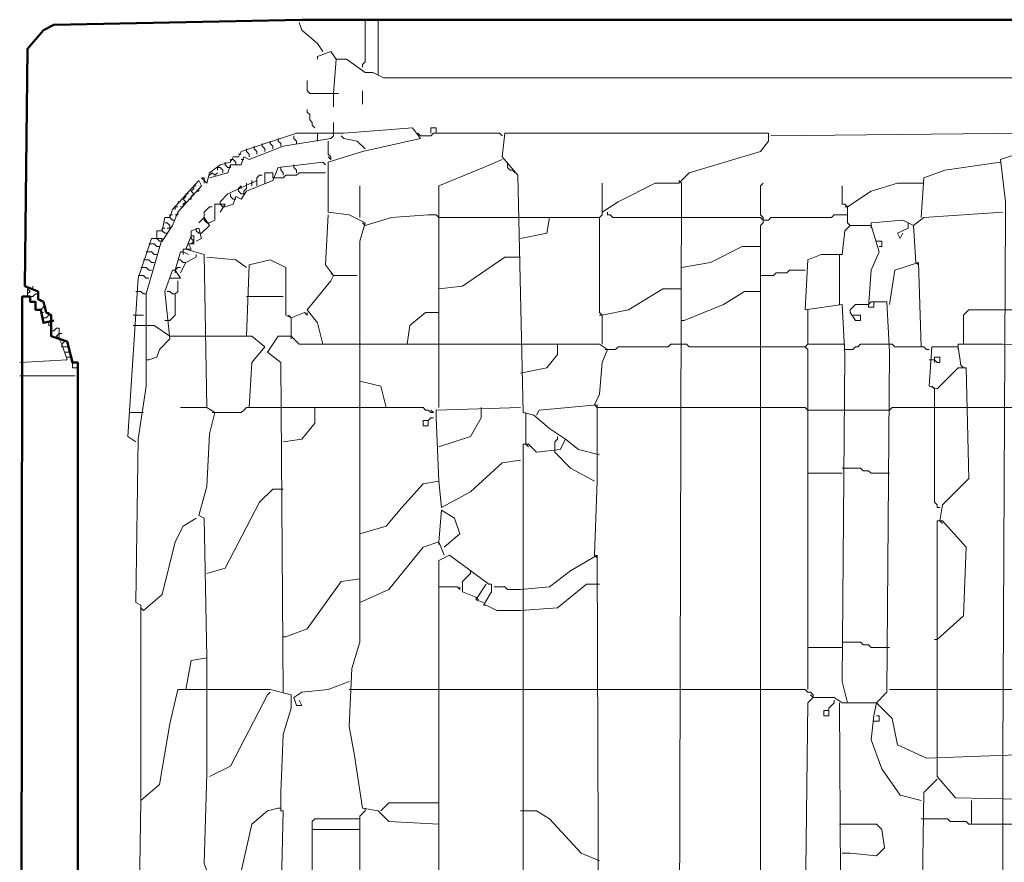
# Model space of a CAD drawing. Header units: millimetres. Extents: x 6435372 to 7248404, y 1559872 to 1886246.
# Tile 60 of 207: x 6815244 to 6815643, y 1769133 to 1769475. Entities that reach past the tile are written whole.
import ezdxf

# ---------------------------------------------------------------- set-up
doc = ezdxf.new("R2010")
doc.units = ezdxf.units.MM
doc.layers.add('matrice DPS', color=122, linetype='Continuous')
doc.layers.add('V-objekty', color=130, linetype='Continuous', lineweight=50)

# ---------------------------------------------------------------- blocks, each defined once
blk = doc.blocks.new('DWG-RYYQ14-20T_top')
at = {"layer": 'V-objekty'}
for points in [[(4.179872, 5.511777, 0), (4.179872, 6.394004, 0), (4.17773, 6.394004, 0), (4.175589, 6.40257, 0), (4.169165, 6.404711, 0), (4.169165, 6.413276, 0), (4.167024, 6.414347, 0), (4.165953, 6.41863, 0), (4.163812, 6.4197, 0), (4.163812, 6.422912, 0), (4.158458, 6.425054, 0), (4.159529, 6.521413, 0), (4.165953, 6.528908, 0), (4.170236, 6.531049, 0), (4.270878, 6.533191, 0), (5.931478, 6.533191, 0)], [(4.158458, 5.479657, 0), (4.156317, 5.481799, 0), (4.157388, 6.420771, 0), (4.1606, 6.420771, 0), (4.1606, 6.41863, 0), (4.162741, 6.41863, 0), (4.162741, 6.415418, 0), (4.164882, 6.415418, 0), (4.165953, 6.410064, 0), (4.170236, 6.411135, 0)]]:
    blk.add_polyline3d(points, dxfattribs=at)
at = {"layer": 'V-objekty', "color": 2, "lineweight": 13}
for points in [[(4.279443, 6.520343, 0), (4.277302, 6.523555, 0), (4.270878, 6.528908, 0), (4.269807, 6.53212, 0)], [(4.295503, 6.513919, 0), (4.295503, 6.514989, 0), (4.296574, 6.51606, 0), (4.296574, 6.533191, 0)], [(4.301927, 6.510707, 0), (4.301927, 6.533191, 0)], [(4.284797, 6.517131, 0), (4.282655, 6.520343, 0), (4.277302, 6.518201, 0), (4.277302, 6.517131, 0)], [(4.283726, 6.503212, 0), (4.284797, 6.517131, 0), (4.289079, 6.517131, 0), (4.296574, 6.511777, 0), (4.299786, 6.511777, 0), (4.304069, 6.509636, 0), (5.904711, 6.509636, 0), (5.906852, 6.503212, 0), (5.916488, 6.503212, 0)], [(4.283726, 6.503212, 0), (4.27409, 6.503212, 0), (4.273019, 6.504283, 0), (4.273019, 6.508565, 0)], [(4.283726, 6.503212, 0), (4.285867, 6.503212, 0)], [(4.283726, 6.503212, 0), (4.283726, 6.497859, 0)], [(4.295503, 6.498929, 0), (4.295503, 6.504283, 0)], [(4.276231, 6.489293, 0), (4.275161, 6.490364, 0), (4.275161, 6.491435, 0), (4.27409, 6.492505, 0), (4.27409, 6.494647, 0), (4.273019, 6.495717, 0), (4.273019, 6.496788, 0)], [(4.283726, 6.486081, 0), (4.283726, 6.491435, 0)], [(4.326552, 6.206638, 0), (4.30621, 6.207709, 0), (4.301927, 6.211991, 0), (4.295503, 6.213062, 0), (4.292291, 6.234475, 0), (4.29015, 6.246253, 0), (4.291221, 6.269807, 0), (4.294433, 6.280514, 0), (4.294433, 6.443255, 0), (4.296574, 6.450749, 0), (4.29015, 6.453961, 0), (4.281585, 6.455032, 0), (4.281585, 6.475375, 0), (4.295503, 6.479657, 0), (4.319058, 6.485011, 0), (4.315846, 6.489293, 0), (4.288009, 6.487152, 0), (4.281585, 6.487152, 0), (4.268737, 6.487152, 0), (4.246253, 6.479657, 0), (4.245182, 6.477516, 0), (4.243041, 6.477516, 0), (4.24197, 6.475375, 0), (4.237687, 6.474304, 0), (4.233405, 6.471092, 0), (4.232334, 6.466809, 0), (4.230193, 6.468951, 0), (4.231263, 6.468951, 0), (4.231263, 6.466809, 0)], [(4.277302, 6.48394, 0), (4.277302, 6.487152, 0), (4.276231, 6.487152, 0)], [(4.319058, 6.486081, 0), (4.317987, 6.487152, 0)], [(4.319058, 6.486081, 0), (4.32334, 6.486081, 0), (4.324411, 6.487152, 0), (4.351178, 6.487152, 0), (4.352248, 6.486081, 0)], [(4.32334, 6.487152, 0), (4.32334, 6.489293, 0), (4.325482, 6.489293, 0), (4.325482, 6.487152, 0)], [(4.360814, 5.616702, 0), (4.358672, 5.797645, 0), (4.35546, 5.801927, 0), (4.360814, 5.805139, 0), (4.360814, 6.360814, 0), (4.362955, 6.360814, 0), (4.366167, 6.357602, 0), (4.375803, 6.358672, 0), (4.377944, 6.362955, 0), (4.37152, 6.367238, 0), (4.365096, 6.372591, 0), (4.360814, 6.373662, 0), (4.358672, 6.470021, 0), (4.352248, 6.477516, 0), (4.353319, 6.487152, 0), (4.460385, 6.487152, 0), (4.460385, 6.48394, 0), (4.457173, 6.479657, 0), (4.428266, 6.471092, 0), (4.423983, 6.466809, 0), (4.414347, 6.466809, 0), (4.399358, 6.459315, 0), (4.392934, 6.455032, 0), (4.392934, 6.466809, 0)], [(4.555675, 6.234475, 0), (4.556745, 6.455032, 0), (4.556745, 6.459315, 0), (4.554604, 6.476445, 0), (4.56424, 6.479657, 0), (4.568522, 6.485011, 0), (4.56531, 6.487152, 0), (4.461456, 6.486081, 0)], [(4.233405, 6.468951, 0), (4.240899, 6.471092, 0), (4.24197, 6.474304, 0), (4.246253, 6.474304, 0), (4.247323, 6.477516, 0), (4.249465, 6.476445, 0), (4.263383, 6.481799, 0), (4.282655, 6.485011, 0), (4.283726, 6.486081, 0)], [(4.255889, 6.479657, 0), (4.255889, 6.480728, 0), (4.254818, 6.481799, 0), (4.254818, 6.482869, 0)], [(4.259101, 6.480728, 0), (4.259101, 6.481799, 0), (4.25803, 6.482869, 0), (4.25803, 6.48394, 0)], [(4.262313, 6.481799, 0), (4.262313, 6.482869, 0), (4.261242, 6.48394, 0), (4.261242, 6.485011, 0)], [(4.268737, 6.482869, 0), (4.268737, 6.48394, 0), (4.267666, 6.485011, 0), (4.267666, 6.486081, 0)], [(4.282655, 6.476445, 0), (4.282655, 6.477516, 0), (4.281585, 6.478587, 0), (4.281585, 6.48394, 0)], [(4.296574, 6.480728, 0), (4.293362, 6.48394, 0), (4.288009, 6.485011, 0), (4.286938, 6.486081, 0)], [(4.246253, 6.478587, 0), (4.245182, 6.478587, 0)], [(4.249465, 6.477516, 0), (4.249465, 6.478587, 0), (4.248394, 6.479657, 0), (4.248394, 6.480728, 0)], [(4.252677, 6.478587, 0), (4.252677, 6.479657, 0), (4.251606, 6.480728, 0), (4.251606, 6.481799, 0)], [(4.296574, 6.480728, 0), (4.295503, 6.481799, 0)], [(4.239829, 6.457173, 0), (4.243041, 6.458244, 0), (4.244111, 6.461456, 0), (4.246253, 6.460385, 0), (4.248394, 6.463597, 0), (4.259101, 6.46788, 0), (4.261242, 6.473233, 0), (4.279443, 6.475375, 0), (4.280514, 6.474304, 0)], [(4.240899, 6.473233, 0), (4.239829, 6.474304, 0), (4.239829, 6.475375, 0)], [(4.240899, 6.473233, 0), (4.24197, 6.473233, 0), (4.24197, 6.474304, 0)], [(4.24197, 6.475375, 0), (4.24197, 6.476445, 0), (4.243041, 6.476445, 0)], [(4.244111, 6.474304, 0), (4.244111, 6.475375, 0), (4.243041, 6.476445, 0)], [(4.246253, 6.476445, 0), (4.247323, 6.476445, 0)], [(4.268737, 6.471092, 0), (4.268737, 6.472163, 0), (4.267666, 6.473233, 0), (4.267666, 6.474304, 0)], [(4.282655, 6.476445, 0), (4.281585, 6.477516, 0)], [(4.326552, 6.375803, 0), (4.326552, 6.465739, 0), (4.344754, 6.473233, 0), (4.352248, 6.476445, 0)], [(4.35439, 6.474304, 0), (4.35439, 6.475375, 0)], [(4.356531, 6.472163, 0), (4.35546, 6.472163, 0), (4.35439, 6.473233, 0), (4.35439, 6.474304, 0)], [(4.522484, 6.452891, 0), (4.523555, 6.468951, 0), (4.53212, 6.472163, 0), (4.554604, 6.475375, 0)], [(4.233405, 6.470021, 0), (4.234475, 6.471092, 0), (4.235546, 6.470021, 0), (4.236617, 6.471092, 0)], [(4.236617, 6.472163, 0), (4.236617, 6.473233, 0), (4.237687, 6.473233, 0)], [(4.238758, 6.471092, 0), (4.238758, 6.472163, 0), (4.237687, 6.473233, 0)], [(4.255889, 6.466809, 0), (4.255889, 6.471092, 0), (4.259101, 6.471092, 0), (4.259101, 6.468951, 0)], [(4.259101, 6.468951, 0), (4.263383, 6.468951, 0), (4.264454, 6.470021, 0), (4.268737, 6.470021, 0), (4.269807, 6.471092, 0), (4.280514, 6.471092, 0)], [(4.263383, 6.470021, 0), (4.263383, 6.471092, 0), (4.262313, 6.472163, 0), (4.262313, 6.473233, 0)], [(4.356531, 6.472163, 0), (4.357602, 6.471092, 0)], [(4.214133, 6.443255, 0), (4.218415, 6.449679, 0), (4.220557, 6.455032, 0), (4.230193, 6.465739, 0), (4.229122, 6.46788, 0), (4.218415, 6.456103, 0), (4.217345, 6.452891, 0), (4.215203, 6.452891, 0), (4.214133, 6.447537, 0), (4.211991, 6.447537, 0), (4.211991, 6.445396, 0)], [(4.237687, 6.459315, 0), (4.240899, 6.462527, 0), (4.252677, 6.46788, 0), (4.252677, 6.465739, 0)], [(4.248394, 6.465739, 0), (4.248394, 6.466809, 0)], [(4.250535, 6.466809, 0), (4.250535, 6.46788, 0)], [(4.250535, 6.466809, 0), (4.250535, 6.465739, 0)], [(4.252677, 6.46788, 0), (4.252677, 6.468951, 0), (4.253747, 6.470021, 0), (4.254818, 6.470021, 0)], [(4.427195, 6.006424, 0), (4.422912, 6.046039, 0), (4.423983, 6.06531, 0), (4.425054, 6.466809, 0)], [(4.425054, 6.466809, 0), (4.423983, 6.46788, 0)], [(4.457173, 6.084582, 0), (4.457173, 6.449679, 0), (4.458244, 6.450749, 0), (4.458244, 6.452891, 0), (4.457173, 6.453961, 0), (4.457173, 6.465739, 0), (4.458244, 6.466809, 0)], [(4.492505, 6.457173, 0), (4.502141, 6.463597, 0), (4.512848, 6.466809, 0), (4.522484, 6.466809, 0)], [(4.522484, 6.466809, 0), (4.523555, 6.466809, 0)], [(4.223769, 6.461456, 0), (4.223769, 6.462527, 0), (4.224839, 6.462527, 0)], [(4.22591, 6.461456, 0), (4.226981, 6.462527, 0), (4.22591, 6.463597, 0), (4.226981, 6.464668, 0)], [(4.226981, 6.464668, 0), (4.226981, 6.465739, 0), (4.228051, 6.465739, 0)], [(4.228051, 6.463597, 0), (4.229122, 6.463597, 0), (4.229122, 6.464668, 0)], [(4.243041, 6.460385, 0), (4.24197, 6.461456, 0), (4.24197, 6.462527, 0)], [(4.245182, 6.464668, 0), (4.246253, 6.465739, 0), (4.246253, 6.464668, 0)], [(4.246253, 6.462527, 0), (4.245182, 6.463597, 0), (4.245182, 6.464668, 0)], [(4.246253, 6.462527, 0), (4.247323, 6.462527, 0), (4.247323, 6.463597, 0)], [(4.247323, 6.463597, 0), (4.248394, 6.464668, 0), (4.248394, 6.465739, 0)], [(4.294433, 6.452891, 0), (4.294433, 6.465739, 0)], [(4.493576, 6.449679, 0), (4.492505, 6.450749, 0), (4.492505, 6.457173, 0), (4.491435, 6.458244, 0), (4.490364, 6.458244, 0), (4.490364, 6.465739, 0)], [(4.221627, 6.459315, 0), (4.220557, 6.459315, 0)], [(4.222698, 6.458244, 0), (4.223769, 6.459315, 0), (4.222698, 6.460385, 0), (4.223769, 6.461456, 0)], [(4.224839, 6.460385, 0), (4.22591, 6.460385, 0), (4.22591, 6.461456, 0)], [(4.238758, 6.457173, 0), (4.237687, 6.458244, 0), (4.237687, 6.459315, 0)], [(4.243041, 6.460385, 0), (4.244111, 6.460385, 0)], [(4.219486, 6.456103, 0), (4.219486, 6.457173, 0), (4.220557, 6.457173, 0)], [(4.219486, 6.453961, 0), (4.220557, 6.453961, 0), (4.220557, 6.455032, 0)], [(4.221627, 6.457173, 0), (4.222698, 6.457173, 0), (4.222698, 6.458244, 0)], [(4.231263, 6.452891, 0), (4.231263, 6.455032, 0), (4.232334, 6.456103, 0), (4.233405, 6.457173, 0), (4.234475, 6.457173, 0)], [(4.233405, 6.450749, 0), (4.235546, 6.45182, 0), (4.235546, 6.458244, 0), (4.239829, 6.458244, 0), (4.237687, 6.455032, 0)], [(4.239829, 6.457173, 0), (4.238758, 6.457173, 0)], [(4.392934, 6.401499, 0), (4.392934, 6.413276, 0), (4.391863, 6.414347, 0), (4.391863, 6.452891, 0), (4.392934, 6.453961, 0), (4.392934, 6.455032, 0)], [(4.425054, 6.452891, 0), (4.397216, 6.452891, 0), (4.396146, 6.453961, 0), (4.395075, 6.453961, 0), (4.395075, 6.455032, 0)], [(4.492505, 6.457173, 0), (4.491435, 6.457173, 0)], [(4.519272, 6.449679, 0), (4.523555, 6.452891, 0), (4.555675, 6.455032, 0)], [(4.217345, 6.449679, 0), (4.216274, 6.450749, 0), (4.215203, 6.450749, 0)], [(4.217345, 6.452891, 0), (4.217345, 6.453961, 0), (4.218415, 6.453961, 0)], [(4.219486, 6.45182, 0), (4.218415, 6.45182, 0), (4.217345, 6.452891, 0)], [(4.230193, 6.446467, 0), (4.233405, 6.449679, 0), (4.231263, 6.452891, 0), (4.229122, 6.450749, 0)], [(4.233405, 6.450749, 0), (4.232334, 6.450749, 0), (4.231263, 6.45182, 0), (4.231263, 6.452891, 0)], [(4.283726, 6.429336, 0), (4.280514, 6.433619, 0), (4.281585, 6.453961, 0)], [(4.296574, 6.449679, 0), (4.295503, 6.450749, 0)], [(4.296574, 6.449679, 0), (4.307281, 6.452891, 0), (4.32227, 6.453961, 0), (4.325482, 6.453961, 0), (4.326552, 6.452891, 0)], [(4.326552, 6.452891, 0), (4.359743, 6.452891, 0)], [(4.359743, 6.444325, 0), (4.37045, 6.446467, 0), (4.37152, 6.452891, 0), (4.391863, 6.452891, 0)], [(4.359743, 6.452891, 0), (4.37152, 6.452891, 0)], [(4.458244, 6.45182, 0), (4.457173, 6.452891, 0), (4.425054, 6.452891, 0)], [(4.458244, 6.45182, 0), (4.460385, 6.45182, 0), (4.461456, 6.452891, 0), (4.486081, 6.452891, 0), (4.487152, 6.453961, 0), (4.492505, 6.453961, 0)], [(4.520343, 6.43469, 0), (4.519272, 6.449679, 0), (4.514989, 6.45182, 0), (4.502141, 6.450749, 0), (4.502141, 6.449679, 0)], [(4.517131, 6.449679, 0), (4.517131, 6.450749, 0)], [(4.214133, 6.447537, 0), (4.214133, 6.448608, 0), (4.215203, 6.448608, 0)], [(4.216274, 6.446467, 0), (4.215203, 6.446467, 0), (4.214133, 6.447537, 0)], [(4.216274, 6.448608, 0), (4.217345, 6.448608, 0), (4.217345, 6.449679, 0)], [(4.228051, 6.443255, 0), (4.230193, 6.444325, 0), (4.229122, 6.448608, 0), (4.22591, 6.447537, 0), (4.22591, 6.445396, 0)], [(4.230193, 6.446467, 0), (4.229122, 6.446467, 0), (4.228051, 6.447537, 0), (4.228051, 6.448608, 0)], [(4.492505, 6.255889, 0), (4.490364, 6.264454, 0), (4.491435, 6.397216, 0), (4.490364, 6.417559, 0), (4.475375, 6.415418, 0), (4.476445, 6.43576, 0), (4.481799, 6.437901, 0), (4.490364, 6.437901, 0), (4.491435, 6.447537, 0), (4.493576, 6.449679, 0), (4.502141, 6.449679, 0), (4.505353, 6.438972, 0), (4.502141, 6.431478, 0), (4.501071, 6.416488, 0), (4.503212, 6.416488, 0), (4.503212, 6.41863, 0), (4.508565, 6.41863, 0), (4.509636, 6.398287, 0), (4.508565, 6.260171, 0), (4.504283, 6.255889, 0)], [(4.502141, 6.449679, 0), (4.502141, 6.448608, 0)], [(4.514989, 6.446467, 0), (4.513919, 6.444325, 0), (4.512848, 6.446467, 0), (4.517131, 6.448608, 0), (4.517131, 6.449679, 0)], [(4.519272, 6.449679, 0), (4.519272, 6.448608, 0)], [(4.205567, 6.216274, 0), (4.205567, 6.282655, 0), (4.205567, 6.295503, 0), (4.203426, 6.296574, 0), (4.204497, 6.362955, 0), (4.207709, 6.384368, 0), (4.207709, 6.396146, 0), (4.207709, 6.421842, 0), (4.214133, 6.444325, 0), (4.20985, 6.444325, 0), (4.204497, 6.428266, 0), (4.200214, 6.364026, 0), (4.203426, 6.361884, 0)], [(4.214133, 6.443255, 0), (4.213062, 6.443255, 0), (4.211991, 6.444325, 0), (4.211991, 6.445396, 0)], [(4.232334, 6.27409, 0), (4.231263, 6.330835, 0), (4.229122, 6.331906, 0), (4.232334, 6.343683, 0), (4.233405, 6.365096, 0), (4.235546, 6.373662, 0), (4.232334, 6.375803, 0), (4.231263, 6.437901, 0), (4.223769, 6.440043, 0), (4.22591, 6.445396, 0), (4.226981, 6.445396, 0), (4.226981, 6.442184, 0), (4.224839, 6.442184, 0), (4.22591, 6.440043, 0), (4.223769, 6.440043, 0)], [(4.22591, 6.442184, 0), (4.226981, 6.443255, 0), (4.22591, 6.444325, 0), (4.22591, 6.445396, 0)], [(4.505353, 6.441113, 0), (4.506424, 6.441113, 0), (4.506424, 6.443255, 0), (4.504283, 6.443255, 0)], [(4.208779, 6.438972, 0), (4.207709, 6.438972, 0)], [(4.20985, 6.442184, 0), (4.208779, 6.442184, 0)], [(4.211991, 6.437901, 0), (4.210921, 6.437901, 0), (4.20985, 6.438972, 0), (4.208779, 6.438972, 0)], [(4.213062, 6.441113, 0), (4.211991, 6.441113, 0), (4.210921, 6.442184, 0), (4.20985, 6.442184, 0)], [(4.219486, 6.431478, 0), (4.221627, 6.438972, 0), (4.222698, 6.438972, 0), (4.224839, 6.437901, 0)], [(4.222698, 6.438972, 0), (4.222698, 6.440043, 0), (4.223769, 6.440043, 0)], [(4.222698, 6.438972, 0), (4.222698, 6.437901, 0)], [(4.425054, 6.432548, 0), (4.436831, 6.43469, 0), (4.449679, 6.441113, 0), (4.457173, 6.441113, 0)], [(4.207709, 6.43576, 0), (4.206638, 6.43576, 0)], [(4.210921, 6.43469, 0), (4.20985, 6.43469, 0), (4.208779, 6.43576, 0), (4.207709, 6.43576, 0)], [(4.223769, 6.43469, 0), (4.222698, 6.43469, 0), (4.221627, 6.43576, 0), (4.220557, 6.43576, 0)], [(4.221627, 6.430407, 0), (4.223769, 6.43469, 0), (4.228051, 6.436831, 0), (4.228051, 6.437901, 0)], [(4.248394, 6.432548, 0), (4.244111, 6.43576, 0), (4.232334, 6.436831, 0)], [(4.248394, 6.404711, 0), (4.249465, 6.433619, 0), (4.25803, 6.43576, 0), (4.264454, 6.432548, 0), (4.264454, 6.413276, 0), (4.266595, 6.412206, 0), (4.271949, 6.414347, 0), (4.273019, 6.413276, 0), (4.273019, 6.414347, 0)], [(4.326552, 6.423983, 0), (4.336188, 6.425054, 0), (4.353319, 6.436831, 0), (4.359743, 6.436831, 0)], [(4.489293, 6.417559, 0), (4.489293, 6.437901, 0)], [(4.522484, 6.400428, 0), (4.521413, 6.43469, 0), (4.511777, 6.431478, 0), (4.509636, 6.417559, 0)], [(4.520343, 6.43469, 0), (4.521413, 6.433619, 0)], [(4.206638, 6.432548, 0), (4.205567, 6.432548, 0)], [(4.20985, 6.431478, 0), (4.208779, 6.431478, 0), (4.207709, 6.432548, 0), (4.206638, 6.432548, 0)], [(4.208779, 6.395075, 0), (4.211991, 6.396146, 0), (4.213062, 6.399358, 0), (4.217345, 6.40364, 0), (4.215203, 6.422912, 0), (4.218415, 6.431478, 0), (4.219486, 6.431478, 0), (4.221627, 6.428266, 0), (4.217345, 6.428266, 0)], [(4.219486, 6.431478, 0), (4.220557, 6.432548, 0), (4.221627, 6.432548, 0)], [(4.219486, 6.431478, 0), (4.219486, 6.430407, 0)], [(4.283726, 6.429336, 0), (4.282655, 6.430407, 0)], [(4.457173, 6.429336, 0), (4.462527, 6.429336, 0), (4.463597, 6.430407, 0), (4.46788, 6.430407, 0), (4.468951, 6.431478, 0), (4.475375, 6.431478, 0)], [(4.205567, 6.429336, 0), (4.204497, 6.429336, 0)], [(4.208779, 6.428266, 0), (4.207709, 6.428266, 0), (4.206638, 6.429336, 0), (4.205567, 6.429336, 0)], [(4.216274, 6.411135, 0), (4.217345, 6.411135, 0), (4.218415, 6.412206, 0), (4.219486, 6.413276, 0), (4.219486, 6.421842, 0), (4.220557, 6.422912, 0), (4.220557, 6.427195, 0)], [(4.279443, 6.401499, 0), (4.277302, 6.410064, 0), (4.273019, 6.415418, 0), (4.282655, 6.427195, 0), (4.283726, 6.429336, 0), (4.293362, 6.429336, 0)], [(4.159529, 6.421842, 0), (4.159529, 6.423983, 0), (4.1606, 6.422912, 0), (4.159529, 6.421842, 0)], [(4.16167, 6.423983, 0), (4.16167, 6.425054, 0)], [(4.204497, 6.422912, 0), (4.203426, 6.422912, 0)], [(4.207709, 6.421842, 0), (4.206638, 6.421842, 0), (4.205567, 6.422912, 0), (4.204497, 6.422912, 0)], [(4.219486, 6.421842, 0), (4.218415, 6.421842, 0), (4.217345, 6.422912, 0), (4.216274, 6.422912, 0)], [(4.392934, 6.413276, 0), (4.40364, 6.415418, 0), (4.417559, 6.423983, 0), (4.425054, 6.423983, 0)], [(4.426124, 6.411135, 0), (4.442184, 6.417559, 0), (4.450749, 6.422912, 0), (4.457173, 6.422912, 0)], [(4.1606, 6.420771, 0), (4.159529, 6.420771, 0), (4.159529, 6.421842, 0)], [(4.1606, 6.420771, 0), (4.16167, 6.420771, 0), (4.162741, 6.421842, 0), (4.163812, 6.421842, 0)], [(4.162741, 6.41863, 0), (4.162741, 6.417559, 0)], [(4.164882, 6.41863, 0), (4.164882, 6.4197, 0)], [(4.248394, 6.420771, 0), (4.263383, 6.420771, 0)], [(4.501071, 6.417559, 0), (4.502141, 6.41863, 0), (4.503212, 6.41863, 0)], [(4.164882, 6.415418, 0), (4.165953, 6.416488, 0), (4.167024, 6.416488, 0)], [(4.165953, 6.414347, 0), (4.164882, 6.414347, 0), (4.164882, 6.415418, 0)], [(4.168094, 6.413276, 0), (4.168094, 6.414347, 0), (4.167024, 6.414347, 0)], [(4.313704, 6.401499, 0), (4.314775, 6.408994, 0), (4.321199, 6.414347, 0), (4.326552, 6.414347, 0)], [(4.476445, 6.401499, 0), (4.476445, 6.415418, 0)], [(4.495717, 6.413276, 0), (4.497859, 6.413276, 0), (4.497859, 6.411135, 0), (4.495717, 6.411135, 0), (4.493576, 6.414347, 0), (4.493576, 6.415418, 0), (4.495717, 6.417559, 0), (4.501071, 6.417559, 0)], [(4.539615, 6.401499, 0), (4.539615, 6.413276, 0), (4.540685, 6.414347, 0), (4.541756, 6.415418, 0), (4.555675, 6.415418, 0)], [(4.619914, 6.294433, 0), (4.618844, 6.416488, 0), (4.611349, 6.416488, 0), (4.602784, 6.411135, 0), (4.598501, 6.415418, 0), (4.555675, 6.415418, 0)], [(4.165953, 6.412206, 0), (4.167024, 6.412206, 0), (4.168094, 6.413276, 0)], [(4.203426, 6.413276, 0), (4.202355, 6.413276, 0)], [(4.203426, 6.413276, 0), (4.206638, 6.413276, 0)], [(4.216274, 6.411135, 0), (4.215203, 6.411135, 0)], [(4.266595, 6.412206, 0), (4.265525, 6.413276, 0)], [(4.266595, 6.404711, 0), (4.266595, 6.412206, 0)], [(4.392934, 6.413276, 0), (4.391863, 6.413276, 0)], [(4.426124, 6.411135, 0), (4.425054, 6.411135, 0)], [(4.495717, 6.413276, 0), (4.494647, 6.413276, 0)], [(4.169165, 6.408994, 0), (4.168094, 6.408994, 0), (4.168094, 6.410064, 0)], [(4.169165, 6.406852, 0), (4.170236, 6.406852, 0), (4.171306, 6.407923, 0)], [(4.172377, 6.40364, 0), (4.172377, 6.407923, 0), (4.171306, 6.407923, 0)], [(4.202355, 6.408994, 0), (4.206638, 6.408994, 0)], [(4.217345, 6.404711, 0), (4.210921, 6.408994, 0), (4.206638, 6.408994, 0)], [(4.156317, 6.394004, 0), (4.175589, 6.395075, 0), (4.173448, 6.401499, 0), (4.172377, 6.40364, 0)], [(4.172377, 6.40364, 0), (4.171306, 6.404711, 0), (4.172377, 6.405782, 0), (4.173448, 6.405782, 0)], [(4.173448, 6.401499, 0), (4.174518, 6.40257, 0), (4.173448, 6.40364, 0)], [(4.217345, 6.404711, 0), (4.232334, 6.404711, 0)], [(4.249465, 6.375803, 0), (4.250535, 6.394004, 0), (4.255889, 6.400428, 0), (4.250535, 6.404711, 0), (4.232334, 6.404711, 0)], [(4.263383, 6.260171, 0), (4.262313, 6.394004, 0), (4.256959, 6.398287, 0), (4.261242, 6.404711, 0), (4.266595, 6.404711, 0), (4.269807, 6.401499, 0), (4.294433, 6.401499, 0)], [(4.266595, 6.404711, 0), (4.266595, 6.40364, 0)], [(4.174518, 6.400428, 0), (4.173448, 6.400428, 0), (4.173448, 6.401499, 0)], [(4.174518, 6.400428, 0), (4.175589, 6.400428, 0)], [(4.294433, 6.401499, 0), (4.326552, 6.401499, 0)], [(4.326552, 6.401499, 0), (4.359743, 6.401499, 0)], [(4.389722, 6.376874, 0), (4.391863, 6.381156, 0), (4.392934, 6.394004, 0), (4.395075, 6.399358, 0), (4.391863, 6.401499, 0), (4.359743, 6.401499, 0)], [(4.359743, 6.389722, 0), (4.37045, 6.391863, 0), (4.374732, 6.397216, 0), (4.374732, 6.401499, 0)], [(4.395075, 6.399358, 0), (4.394004, 6.399358, 0)], [(4.395075, 6.399358, 0), (4.398287, 6.399358, 0), (4.399358, 6.400428, 0), (4.4197, 6.400428, 0), (4.420771, 6.401499, 0), (4.425054, 6.401499, 0)], [(4.457173, 6.400428, 0), (4.428266, 6.400428, 0), (4.427195, 6.401499, 0), (4.425054, 6.401499, 0)], [(4.476445, 6.261242, 0), (4.476445, 6.399358, 0), (4.475375, 6.400428, 0), (4.457173, 6.400428, 0)], [(4.475375, 6.400428, 0), (4.476445, 6.401499, 0), (4.491435, 6.401499, 0)], [(4.492505, 6.399358, 0), (4.491435, 6.399358, 0)], [(4.492505, 6.399358, 0), (4.494647, 6.399358, 0), (4.495717, 6.400428, 0), (4.496788, 6.400428, 0), (4.497859, 6.401499, 0), (4.509636, 6.401499, 0)], [(4.525696, 6.399358, 0), (4.524625, 6.399358, 0), (4.523555, 6.400428, 0), (4.511777, 6.400428, 0), (4.510707, 6.401499, 0), (4.509636, 6.401499, 0)], [(4.529979, 6.329764, 0), (4.531049, 6.336188, 0), (4.541756, 6.346895, 0), (4.540685, 6.391863, 0), (4.537473, 6.391863, 0), (4.528908, 6.383298, 0), (4.525696, 6.384368, 0), (4.526767, 6.400428, 0), (4.537473, 6.400428, 0), (4.538544, 6.392934, 0)], [(4.537473, 6.400428, 0), (4.537473, 6.401499, 0), (4.555675, 6.401499, 0)], [(4.537473, 6.400428, 0), (4.537473, 6.399358, 0)], [(4.587794, 6.261242, 0), (4.586724, 6.376874, 0), (4.584582, 6.377944, 0), (4.584582, 6.400428, 0), (4.555675, 6.401499, 0)], [(4.175589, 6.398287, 0), (4.174518, 6.398287, 0)], [(4.175589, 6.398287, 0), (4.17666, 6.398287, 0)], [(4.175589, 6.396146, 0), (4.17773, 6.396146, 0)], [(4.208779, 6.395075, 0), (4.207709, 6.395075, 0)], [(4.525696, 6.395075, 0), (4.527837, 6.395075, 0), (4.528908, 6.394004, 0), (4.529979, 6.394004, 0), (4.529979, 6.396146, 0), (4.527837, 6.396146, 0), (4.527837, 6.395075, 0)], [(4.527837, 6.395075, 0), (4.527837, 6.394004, 0)], [(4.178801, 6.391863, 0), (4.17773, 6.391863, 0), (4.17773, 6.394004, 0)], [(4.178801, 6.391863, 0), (4.179872, 6.391863, 0)], [(4.538544, 6.392934, 0), (4.539615, 6.391863, 0)], [(4.156317, 6.388651, 0), (4.178801, 6.388651, 0)], [(4.305139, 6.375803, 0), (4.302998, 6.384368, 0), (4.294433, 6.38651, 0)], [(4.527837, 6.383298, 0), (4.526767, 6.384368, 0)], [(4.529979, 6.335118, 0), (4.528908, 6.335118, 0), (4.528908, 6.336188, 0), (4.527837, 6.337259, 0), (4.527837, 6.383298, 0)], [(4.232334, 6.375803, 0), (4.221627, 6.375803, 0)], [(4.235546, 6.373662, 0), (4.246253, 6.373662, 0), (4.247323, 6.374732, 0), (4.248394, 6.375803, 0), (4.263383, 6.375803, 0)], [(4.263383, 6.361884, 0), (4.270878, 6.362955, 0), (4.276231, 6.369379, 0), (4.276231, 6.375803, 0), (4.294433, 6.375803, 0)], [(4.263383, 6.375803, 0), (4.276231, 6.375803, 0)], [(4.324411, 6.373662, 0), (4.32334, 6.373662, 0), (4.32227, 6.374732, 0), (4.321199, 6.374732, 0), (4.320128, 6.375803, 0), (4.294433, 6.375803, 0)], [(4.324411, 6.373662, 0), (4.32334, 6.374732, 0)], [(4.326552, 6.345824, 0), (4.325482, 6.37152, 0), (4.325482, 6.374732, 0), (4.359743, 6.375803, 0)], [(4.326552, 6.359743, 0), (4.3394, 6.364026, 0), (4.343683, 6.37152, 0), (4.343683, 6.375803, 0)], [(4.389722, 6.315846, 0), (4.390792, 6.345824, 0), (4.390792, 6.376874, 0), (4.367238, 6.374732, 0), (4.366167, 6.372591, 0)], [(4.391863, 6.375803, 0), (4.390792, 6.375803, 0), (4.389722, 6.376874, 0)], [(4.391863, 6.375803, 0), (4.425054, 6.375803, 0)], [(4.425054, 6.375803, 0), (4.457173, 6.375803, 0)], [(4.476445, 6.374732, 0), (4.475375, 6.375803, 0), (4.457173, 6.375803, 0)], [(4.476445, 6.374732, 0), (4.490364, 6.374732, 0)], [(4.490364, 6.374732, 0), (4.509636, 6.374732, 0)], [(4.509636, 6.374732, 0), (4.510707, 6.375803, 0), (4.527837, 6.375803, 0)], [(4.527837, 6.375803, 0), (4.541756, 6.375803, 0)], [(4.541756, 6.375803, 0), (4.555675, 6.375803, 0)], [(4.555675, 6.375803, 0), (4.579229, 6.375803, 0), (4.5803, 6.376874, 0), (4.58137, 6.376874, 0), (4.582441, 6.377944, 0), (4.584582, 6.377944, 0)], [(4.201285, 6.373662, 0), (4.205567, 6.373662, 0)], [(4.205567, 6.373662, 0), (4.206638, 6.373662, 0)], [(4.235546, 6.373662, 0), (4.234475, 6.373662, 0)], [(4.32227, 6.37045, 0), (4.32227, 6.368308, 0), (4.320128, 6.368308, 0), (4.320128, 6.37045, 0), (4.32227, 6.37045, 0), (4.32334, 6.37152, 0), (4.324411, 6.37152, 0)], [(4.361884, 6.372591, 0), (4.361884, 6.373662, 0)], [(4.361884, 6.360814, 0), (4.361884, 6.372591, 0)], [(4.373662, 6.357602, 0), (4.373662, 6.361884, 0), (4.374732, 6.362955, 0), (4.374732, 6.364026, 0)], [(4.391863, 6.356531, 0), (4.383298, 6.358672, 0), (4.377944, 6.362955, 0)], [(4.361884, 6.360814, 0), (4.362955, 6.359743, 0)], [(4.294433, 6.324411, 0), (4.305139, 6.327623, 0), (4.311563, 6.335118, 0), (4.320128, 6.344754, 0), (4.326552, 6.345824, 0), (4.327623, 6.335118, 0), (4.3394, 6.341542, 0), (4.352248, 6.353319, 0), (4.359743, 6.35439, 0)], [(4.389722, 6.345824, 0), (4.380086, 6.351178, 0), (4.373662, 6.357602, 0)], [(4.509636, 6.349036, 0), (4.502141, 6.349036, 0), (4.501071, 6.350107, 0), (4.498929, 6.350107, 0), (4.497859, 6.351178, 0), (4.490364, 6.351178, 0)], [(4.476445, 6.349036, 0), (4.490364, 6.349036, 0)], [(4.232334, 6.308351, 0), (4.239829, 6.310493, 0), (4.253747, 6.337259, 0), (4.259101, 6.342612, 0), (4.263383, 6.342612, 0)], [(4.206638, 6.293362, 0), (4.214133, 6.299786, 0), (4.219486, 6.321199, 0), (4.222698, 6.327623, 0), (4.228051, 6.330835, 0)], [(4.328694, 6.319058, 0), (4.335118, 6.324411, 0), (4.332976, 6.330835, 0), (4.327623, 6.334047, 0), (4.326552, 6.321199, 0)], [(4.528908, 6.233405, 0), (4.528908, 6.329764, 0), (4.531049, 6.329764, 0), (4.540685, 6.319058, 0), (4.539615, 6.291221, 0), (4.528908, 6.281585, 0)], [(4.529979, 6.329764, 0), (4.531049, 6.328694, 0)], [(4.294433, 6.296574, 0), (4.30621, 6.301927, 0), (4.320128, 6.319058, 0), (4.326552, 6.321199, 0), (4.328694, 6.315846, 0)], [(4.326552, 6.321199, 0), (4.326552, 6.320128, 0)], [(4.334047, 5.748394, 0), (4.337259, 5.752677, 0), (4.337259, 5.767666, 0), (4.33833, 5.777302, 0), (4.332976, 5.777302, 0), (4.335118, 5.783726, 0), (4.326552, 5.791221, 0), (4.326552, 6.313704, 0), (4.330835, 6.315846, 0), (4.346895, 6.304069, 0), (4.347966, 6.304069, 0), (4.347966, 6.300857, 0), (4.344754, 6.295503, 0), (4.345824, 6.295503, 0), (4.350107, 6.293362, 0), (4.359743, 6.293362, 0)], [(4.392934, 5.739829, 0), (4.390792, 6.315846, 0), (4.380086, 6.309422, 0), (4.37152, 6.302998, 0), (4.359743, 6.301927, 0)], [(4.389722, 6.315846, 0), (4.390792, 6.314775, 0)], [(4.341542, 6.298715, 0), (4.336188, 6.300857, 0), (4.336188, 6.305139, 0), (4.3394, 6.308351, 0)], [(4.3394, 6.308351, 0), (4.3394, 6.309422, 0)], [(4.264454, 6.282655, 0), (4.273019, 6.285867, 0), (4.286938, 6.305139, 0), (4.294433, 6.30621, 0)], [(4.326552, 6.302998, 0), (4.334047, 6.302998, 0), (4.335118, 6.301927, 0), (4.335118, 6.302998, 0)], [(4.344754, 6.296574, 0), (4.341542, 6.297645, 0), (4.345824, 6.304069, 0)], [(4.359743, 6.301927, 0), (4.35439, 6.301927, 0), (4.353319, 6.302998, 0), (4.349036, 6.302998, 0)], [(4.359743, 6.293362, 0), (4.374732, 6.294433, 0), (4.38651, 6.304069, 0), (4.391863, 6.304069, 0)], [(4.341542, 6.298715, 0), (4.342612, 6.297645, 0)], [(4.206638, 6.293362, 0), (4.205567, 6.294433, 0)], [(4.264454, 6.282655, 0), (4.263383, 6.282655, 0)], [(4.476445, 6.278373, 0), (4.490364, 6.278373, 0)], [(4.509636, 6.278373, 0), (4.502141, 6.278373, 0), (4.501071, 6.279443, 0), (4.498929, 6.279443, 0), (4.497859, 6.280514, 0), (4.490364, 6.280514, 0)], [(4.528908, 6.281585, 0), (4.527837, 6.281585, 0)], [(4.223769, 6.261242, 0), (4.22591, 6.273019, 0), (4.232334, 6.27409, 0), (4.232334, 6.261242, 0)], [(4.29015, 6.264454, 0), (4.281585, 6.261242, 0), (4.270878, 6.260171, 0), (4.267666, 6.25803, 0), (4.268737, 6.254818, 0), (4.270878, 6.254818, 0), (4.269807, 6.256959, 0)], [(4.206638, 6.143469, 0), (4.204497, 6.14454, 0), (4.205567, 6.216274, 0), (4.213062, 6.222698, 0), (4.217345, 6.247323, 0), (4.220557, 6.261242, 0), (4.25803, 6.261242, 0), (4.266595, 6.259101, 0), (4.266595, 6.253747, 0), (4.263383, 6.243041, 0), (4.262313, 6.219486, 0), (4.262313, 6.211991, 0), (4.263383, 6.211991, 0), (4.262313, 6.171306, 0), (4.260171, 6.167024, 0), (4.263383, 6.164882, 0), (4.263383, 6.147752, 0)], [(4.231263, 6.147752, 0), (4.234475, 6.182013, 0), (4.231263, 6.190578, 0), (4.232334, 6.226981, 0), (4.232334, 6.261242, 0)], [(4.233405, 6.22591, 0), (4.24197, 6.230193, 0), (4.256959, 6.259101, 0), (4.25803, 6.260171, 0)], [(4.29015, 6.261242, 0), (4.326552, 6.261242, 0)], [(4.326552, 6.261242, 0), (4.359743, 6.261242, 0)], [(4.359743, 6.261242, 0), (4.391863, 6.261242, 0)], [(4.391863, 6.261242, 0), (4.425054, 6.261242, 0)], [(4.425054, 6.261242, 0), (4.457173, 6.261242, 0)], [(4.478587, 6.25803, 0), (4.478587, 6.259101, 0), (4.477516, 6.260171, 0), (4.476445, 6.260171, 0), (4.475375, 6.261242, 0), (4.457173, 6.261242, 0)], [(4.478587, 6.25803, 0), (4.477516, 6.259101, 0)], [(4.509636, 6.261242, 0), (4.528908, 6.261242, 0)], [(4.528908, 6.261242, 0), (4.555675, 6.261242, 0)], [(4.555675, 6.261242, 0), (4.576017, 6.261242, 0)], [(4.458244, 5.614561, 0), (4.457173, 5.96788, 0), (4.458244, 6.0803, 0), (4.474304, 6.076017, 0), (4.476445, 6.255889, 0), (4.478587, 6.25803, 0), (4.487152, 6.25803, 0), (4.490364, 6.255889, 0), (4.504283, 6.255889, 0), (4.510707, 6.249465, 0), (4.512848, 6.238758, 0), (4.524625, 6.233405, 0), (4.583512, 6.235546, 0), (4.587794, 6.237687, 0), (4.587794, 6.216274, 0), (4.536403, 6.217345, 0), (4.528908, 6.22591, 0), (4.528908, 6.233405, 0)], [(4.485011, 6.252677, 0), (4.485011, 6.253747, 0), (4.486081, 6.254818, 0), (4.487152, 6.255889, 0), (4.487152, 6.256959, 0)], [(4.492505, 6.012848, 0), (4.490364, 6.067452, 0), (4.489293, 6.255889, 0)], [(4.522484, 6.216274, 0), (4.513919, 6.218415, 0), (4.506424, 6.229122, 0), (4.502141, 6.240899, 0), (4.503212, 6.250535, 0), (4.504283, 6.255889, 0)], [(4.485011, 6.252677, 0), (4.485011, 6.250535, 0), (4.482869, 6.250535, 0), (4.482869, 6.252677, 0), (4.485011, 6.252677, 0)], [(4.503212, 6.248394, 0), (4.505353, 6.248394, 0), (4.505353, 6.250535, 0), (4.504283, 6.250535, 0)], [(4.555675, 6.216274, 0), (4.555675, 6.234475, 0)], [(4.522484, 6.147752, 0), (4.523555, 6.219486, 0), (4.528908, 6.224839, 0)], [(4.302998, 6.211991, 0), (4.304069, 6.213062, 0), (4.305139, 6.214133, 0), (4.30621, 6.215203, 0), (4.326552, 6.215203, 0)], [(4.542827, 6.206638, 0), (4.542827, 6.216274, 0)], [(4.553533, 5.922912, 0), (4.555675, 5.926124, 0), (4.555675, 6.216274, 0)], [(4.255889, 6.168094, 0), (4.250535, 6.17666, 0), (4.248394, 6.186296, 0), (4.246253, 6.187366, 0), (4.250535, 6.206638, 0), (4.256959, 6.211991, 0), (4.261242, 6.213062, 0)], [(4.261242, 6.213062, 0), (4.262313, 6.213062, 0)], [(4.294433, 6.208779, 0), (4.294433, 6.20985, 0), (4.295503, 6.210921, 0), (4.296574, 6.211991, 0)], [(4.296574, 6.211991, 0), (4.296574, 6.213062, 0)], [(4.391863, 6.191649, 0), (4.384368, 6.194861, 0), (4.37152, 6.208779, 0), (4.366167, 6.211991, 0), (4.359743, 6.211991, 0)], [(4.275161, 6.147752, 0), (4.275161, 6.207709, 0), (4.276231, 6.208779, 0), (4.294433, 6.208779, 0), (4.294433, 6.147752, 0)], [(4.490364, 6.206638, 0), (4.489293, 6.206638, 0)], [(4.490364, 6.194861, 0), (4.493576, 6.194861, 0), (4.504283, 6.19379, 0), (4.507495, 6.197002, 0), (4.506424, 6.204497, 0), (4.504283, 6.206638, 0), (4.490364, 6.206638, 0)], [(4.542827, 6.206638, 0), (4.541756, 6.206638, 0), (4.540685, 6.207709, 0), (4.534261, 6.207709, 0), (4.533191, 6.208779, 0), (4.522484, 6.208779, 0)], [(4.542827, 6.206638, 0), (4.555675, 6.206638, 0)], [(4.555675, 6.206638, 0), (4.587794, 6.206638, 0)], [(4.275161, 6.204497, 0), (4.294433, 6.204497, 0)]]:
    blk.add_polyline3d(points, dxfattribs=at)

msp = doc.modelspace()

# ---------------------------------------------------------------- block references
at = {"layer": 'matrice DPS', "xscale": 1000, "yscale": 1000, "zscale": 1000}
msp.add_blockref('DWG-RYYQ14-20T_top', (6811087.25, 1762941.72), dxfattribs=at)

doc.saveas('drawing.dxf')
